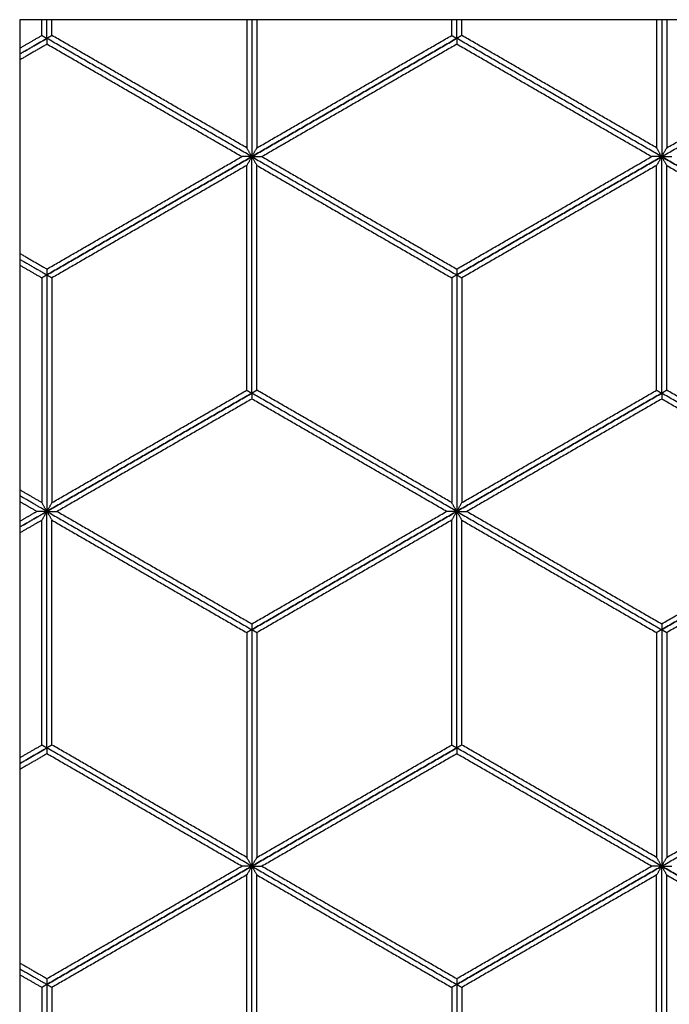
# Model space of a CAD drawing. Header units: millimetres. Extents: x 3130.24 to 3136.88, y 1607.75 to 1610.07.
# Tile 8 of 19: x 3132.25 to 3132.8, y 1608.35 to 1609.18. Entities that reach past the tile are written whole.
import ezdxf

# ---------------------------------------------------------------- set-up
doc = ezdxf.new("R2010")
doc.units = ezdxf.units.MM
doc.layers.add('Make2D', color=7, linetype='Continuous', true_color=0x000000)
doc.layers.add('Make2D$Visible$Curves', color=7, linetype='Continuous', true_color=0x000000)

# ---------------------------------------------------------------- blocks, each defined once
blk = doc.blocks.new('Cissus2')
at = {"layer": 'Make2D'}
blk.add_lwpolyline([(3133.67823, 1607.74874), (3133.67823, 1609.18103), (3132.24594, 1609.18103), (3132.24594, 1607.74874)], close=True, dxfattribs=at)
at = {"layer": 'Make2D$Visible$Curves', "color": 18, "lineweight": -3, "true_color": 0x000000}
for points, degree in [([(3132.26465, 1609.16769), (3132.26465, 1609.17436), (3132.26465, 1609.18103)], 2), ([(3132.26895, 1609.16521), (3132.26895, 1609.17312), (3132.26895, 1609.18103)], 2), ([(3132.26895, 1609.16521), (3132.26895, 1609.17312), (3132.26895, 1609.18103)], 2), ([(3132.27324, 1609.16769), (3132.27324, 1609.17436), (3132.27324, 1609.18103)], 2), ([(3132.43793, 1609.18103), (3132.43793, 1609.12682), (3132.43793, 1609.0726)], 2), ([(3132.44223, 1609.18103), (3132.44223, 1609.1231), (3132.44223, 1609.06516)], 2), ([(3132.44223, 1609.18103), (3132.44223, 1609.1231), (3132.44223, 1609.06516)], 2), ([(3132.44653, 1609.18103), (3132.44653, 1609.12682), (3132.44653, 1609.0726)], 2), ([(3132.61122, 1609.16769), (3132.61122, 1609.17436), (3132.61122, 1609.18103)], 2), ([(3132.61552, 1609.16521), (3132.61552, 1609.17312), (3132.61552, 1609.18103)], 2), ([(3132.61552, 1609.16521), (3132.61552, 1609.17312), (3132.61552, 1609.18103)], 2), ([(3132.61981, 1609.16769), (3132.61981, 1609.17436), (3132.61981, 1609.18103)], 2), ([(3132.7845, 1609.18103), (3132.7845, 1609.12682), (3132.7845, 1609.0726)], 2), ([(3132.7888, 1609.18103), (3132.7888, 1609.1231), (3132.7888, 1609.06516)], 2), ([(3132.7888, 1609.18103), (3132.7888, 1609.1231), (3132.7888, 1609.06516)], 2), ([(3132.7931, 1609.18103), (3132.7931, 1609.12682), (3132.7931, 1609.0726)], 2), ([(3132.24594, 1609.15688), (3132.25529, 1609.16229), (3132.26465, 1609.16769)], 2), ([(3132.26895, 1609.16521), (3132.25744, 1609.15857), (3132.24594, 1609.15192)], 2), ([(3132.24594, 1609.15192), (3132.25744, 1609.15857), (3132.26895, 1609.16521)], 2), ([(3132.26465, 1609.16769), (3132.26481, 1609.1676), (3132.26513, 1609.16741), (3132.2656, 1609.16714), (3132.26608, 1609.16686), (3132.26656, 1609.16659), (3132.26704, 1609.16631), (3132.26751, 1609.16603), (3132.26799, 1609.16576), (3132.26847, 1609.16548), (3132.26879, 1609.1653), (3132.26895, 1609.16521)], 3), ([(3132.27324, 1609.16769), (3132.27308, 1609.1676), (3132.27277, 1609.16741), (3132.27229, 1609.16714), (3132.27181, 1609.16686), (3132.27133, 1609.16659), (3132.27086, 1609.16631), (3132.27038, 1609.16603), (3132.2699, 1609.16576), (3132.26942, 1609.16548), (3132.26911, 1609.1653), (3132.26895, 1609.16521)], 3), ([(3132.44223, 1609.06516), (3132.35559, 1609.11518), (3132.26895, 1609.16521)], 2), ([(3132.26895, 1609.16521), (3132.26895, 1609.16502), (3132.26895, 1609.16466), (3132.26895, 1609.16411), (3132.26895, 1609.16355), (3132.26895, 1609.163), (3132.26895, 1609.16245), (3132.26895, 1609.1619), (3132.26895, 1609.16135), (3132.26895, 1609.1608), (3132.26895, 1609.16043), (3132.26895, 1609.16025)], 3), ([(3132.44223, 1609.06516), (3132.35559, 1609.11518), (3132.26895, 1609.16521)], 2), ([(3132.43793, 1609.0726), (3132.35559, 1609.12015), (3132.27324, 1609.16769)], 2), ([(3132.61552, 1609.16521), (3132.52887, 1609.11518), (3132.44223, 1609.06516)], 2), ([(3132.44223, 1609.06516), (3132.52887, 1609.11518), (3132.61552, 1609.16521)], 2), ([(3132.44653, 1609.0726), (3132.52887, 1609.12015), (3132.61122, 1609.16769)], 2), ([(3132.61122, 1609.16769), (3132.61138, 1609.1676), (3132.6117, 1609.16741), (3132.61217, 1609.16714), (3132.61265, 1609.16686), (3132.61313, 1609.16659), (3132.61361, 1609.16631), (3132.61408, 1609.16603), (3132.61456, 1609.16576), (3132.61504, 1609.16548), (3132.61536, 1609.1653), (3132.61552, 1609.16521)], 3), ([(3132.61981, 1609.16769), (3132.61965, 1609.1676), (3132.61933, 1609.16741), (3132.61886, 1609.16714), (3132.61838, 1609.16686), (3132.6179, 1609.16659), (3132.61743, 1609.16631), (3132.61695, 1609.16603), (3132.61647, 1609.16576), (3132.61599, 1609.16548), (3132.61567, 1609.1653), (3132.61552, 1609.16521)], 3), ([(3132.7888, 1609.06516), (3132.70216, 1609.11518), (3132.61552, 1609.16521)], 2), ([(3132.61552, 1609.16521), (3132.61552, 1609.16502), (3132.61552, 1609.16466), (3132.61552, 1609.16411), (3132.61552, 1609.16355), (3132.61552, 1609.163), (3132.61552, 1609.16245), (3132.61552, 1609.1619), (3132.61552, 1609.16135), (3132.61552, 1609.1608), (3132.61552, 1609.16043), (3132.61552, 1609.16025)], 3), ([(3132.7888, 1609.06516), (3132.70216, 1609.11518), (3132.61552, 1609.16521)], 2), ([(3132.7845, 1609.0726), (3132.70216, 1609.12015), (3132.61981, 1609.16769)], 2), ([(3132.7888, 1609.06516), (3132.87544, 1609.11518), (3132.96208, 1609.16521)], 2), ([(3132.7888, 1609.06516), (3132.87544, 1609.11518), (3132.96208, 1609.16521)], 2), ([(3132.7931, 1609.0726), (3132.87544, 1609.12015), (3132.95779, 1609.16769)], 2), ([(3132.26895, 1609.16025), (3132.25744, 1609.1536), (3132.24594, 1609.14696)], 2), ([(3132.43364, 1609.06516), (3132.35129, 1609.1127), (3132.26895, 1609.16025)], 2), ([(3132.61552, 1609.16025), (3132.53317, 1609.1127), (3132.45082, 1609.06516)], 2), ([(3132.78021, 1609.06516), (3132.69786, 1609.1127), (3132.61552, 1609.16025)], 2), ([(3132.44223, 1609.06516), (3132.44207, 1609.06544), (3132.44175, 1609.06599), (3132.44128, 1609.06682), (3132.4408, 1609.06764), (3132.44032, 1609.06847), (3132.43984, 1609.0693), (3132.43937, 1609.07012), (3132.43889, 1609.07095), (3132.43841, 1609.07178), (3132.43809, 1609.07233), (3132.43793, 1609.0726)], 3), ([(3132.44223, 1609.06516), (3132.44239, 1609.06544), (3132.44271, 1609.06599), (3132.44319, 1609.06682), (3132.44366, 1609.06764), (3132.44414, 1609.06847), (3132.44462, 1609.0693), (3132.4451, 1609.07012), (3132.44557, 1609.07095), (3132.44605, 1609.07178), (3132.44637, 1609.07233), (3132.44653, 1609.0726)], 3), ([(3132.7888, 1609.06516), (3132.78864, 1609.06544), (3132.78832, 1609.06599), (3132.78785, 1609.06682), (3132.78737, 1609.06764), (3132.78689, 1609.06847), (3132.78641, 1609.0693), (3132.78594, 1609.07012), (3132.78546, 1609.07095), (3132.78498, 1609.07178), (3132.78466, 1609.07233), (3132.7845, 1609.0726)], 3), ([(3132.7888, 1609.06516), (3132.78896, 1609.06544), (3132.78928, 1609.06599), (3132.78975, 1609.06682), (3132.79023, 1609.06764), (3132.79071, 1609.06847), (3132.79119, 1609.0693), (3132.79166, 1609.07012), (3132.79214, 1609.07095), (3132.79262, 1609.07178), (3132.79294, 1609.07233), (3132.7931, 1609.0726)], 3), ([(3132.44223, 1609.06516), (3132.35559, 1609.01514), (3132.26895, 1608.96512)], 2), ([(3132.26895, 1608.96512), (3132.35559, 1609.01514), (3132.44223, 1609.06516)], 2), ([(3132.26895, 1608.97008), (3132.35129, 1609.01762), (3132.43364, 1609.06516)], 2), ([(3132.44223, 1609.06516), (3132.44191, 1609.06516), (3132.44128, 1609.06516), (3132.44032, 1609.06516), (3132.43937, 1609.06516), (3132.43841, 1609.06516), (3132.43746, 1609.06516), (3132.4365, 1609.06516), (3132.43555, 1609.06516), (3132.43459, 1609.06516), (3132.43396, 1609.06516), (3132.43364, 1609.06516)], 3), ([(3132.44223, 1609.06516), (3132.44207, 1609.06489), (3132.44175, 1609.06433), (3132.44128, 1609.06351), (3132.4408, 1609.06268), (3132.44032, 1609.06185), (3132.43984, 1609.06103), (3132.43937, 1609.0602), (3132.43889, 1609.05937), (3132.43841, 1609.05855), (3132.43809, 1609.05799), (3132.43793, 1609.05772)], 3), ([(3132.44223, 1608.86507), (3132.44223, 1608.96512), (3132.44223, 1609.06516)], 2), ([(3132.44223, 1609.06516), (3132.52887, 1609.01514), (3132.61552, 1608.96512)], 2), ([(3132.44223, 1609.06516), (3132.44239, 1609.06489), (3132.44271, 1609.06433), (3132.44319, 1609.06351), (3132.44366, 1609.06268), (3132.44414, 1609.06185), (3132.44462, 1609.06103), (3132.4451, 1609.0602), (3132.44557, 1609.05937), (3132.44605, 1609.05855), (3132.44637, 1609.05799), (3132.44653, 1609.05772)], 3), ([(3132.44223, 1609.06516), (3132.52887, 1609.01514), (3132.61552, 1608.96512)], 2), ([(3132.44223, 1609.06516), (3132.44255, 1609.06516), (3132.44319, 1609.06516), (3132.44414, 1609.06516), (3132.4451, 1609.06516), (3132.44605, 1609.06516), (3132.44701, 1609.06516), (3132.44796, 1609.06516), (3132.44891, 1609.06516), (3132.44987, 1609.06516), (3132.45051, 1609.06516), (3132.45082, 1609.06516)], 3), ([(3132.44223, 1608.86507), (3132.44223, 1608.96512), (3132.44223, 1609.06516)], 2), ([(3132.45082, 1609.06516), (3132.53317, 1609.01762), (3132.61552, 1608.97008)], 2), ([(3132.7888, 1609.06516), (3132.70216, 1609.01514), (3132.61552, 1608.96512)], 2), ([(3132.61552, 1608.96512), (3132.70216, 1609.01514), (3132.7888, 1609.06516)], 2), ([(3132.61552, 1608.97008), (3132.69786, 1609.01762), (3132.78021, 1609.06516)], 2), ([(3132.7888, 1609.06516), (3132.78848, 1609.06516), (3132.78785, 1609.06516), (3132.78689, 1609.06516), (3132.78594, 1609.06516), (3132.78498, 1609.06516), (3132.78403, 1609.06516), (3132.78307, 1609.06516), (3132.78212, 1609.06516), (3132.78116, 1609.06516), (3132.78052, 1609.06516), (3132.78021, 1609.06516)], 3), ([(3132.7888, 1609.06516), (3132.78864, 1609.06489), (3132.78832, 1609.06433), (3132.78785, 1609.06351), (3132.78737, 1609.06268), (3132.78689, 1609.06185), (3132.78641, 1609.06103), (3132.78594, 1609.0602), (3132.78546, 1609.05937), (3132.78498, 1609.05855), (3132.78466, 1609.05799), (3132.7845, 1609.05772)], 3), ([(3132.7888, 1608.86507), (3132.7888, 1608.96512), (3132.7888, 1609.06516)], 2), ([(3132.7888, 1609.06516), (3132.87544, 1609.01514), (3132.96208, 1608.96512)], 2), ([(3132.7888, 1609.06516), (3132.78896, 1609.06489), (3132.78928, 1609.06433), (3132.78975, 1609.06351), (3132.79023, 1609.06268), (3132.79071, 1609.06185), (3132.79119, 1609.06103), (3132.79166, 1609.0602), (3132.79214, 1609.05937), (3132.79262, 1609.05855), (3132.79294, 1609.05799), (3132.7931, 1609.05772)], 3), ([(3132.96208, 1608.96512), (3132.87544, 1609.01514), (3132.7888, 1609.06516)], 2), ([(3132.7888, 1609.06516), (3132.78912, 1609.06516), (3132.78975, 1609.06516), (3132.79071, 1609.06516), (3132.79166, 1609.06516), (3132.79262, 1609.06516), (3132.79357, 1609.06516), (3132.79453, 1609.06516), (3132.79548, 1609.06516), (3132.79644, 1609.06516), (3132.79708, 1609.06516), (3132.79739, 1609.06516)], 3), ([(3132.7888, 1608.86507), (3132.7888, 1608.96512), (3132.7888, 1609.06516)], 2), ([(3132.43793, 1609.05772), (3132.35559, 1609.01018), (3132.27324, 1608.96263)], 2), ([(3132.43793, 1608.86755), (3132.43793, 1608.96263), (3132.43793, 1609.05772)], 2), ([(3132.44653, 1608.86755), (3132.44653, 1608.96263), (3132.44653, 1609.05772)], 2), ([(3132.44653, 1609.05772), (3132.52887, 1609.01018), (3132.61122, 1608.96263)], 2), ([(3132.7845, 1609.05772), (3132.70216, 1609.01018), (3132.61981, 1608.96263)], 2), ([(3132.7845, 1608.86755), (3132.7845, 1608.96263), (3132.7845, 1609.05772)], 2), ([(3132.7931, 1608.86755), (3132.7931, 1608.96263), (3132.7931, 1609.05772)], 2), ([(3132.7931, 1609.05772), (3132.87544, 1609.01018), (3132.95779, 1608.96263)], 2), ([(3132.24594, 1608.98336), (3132.25744, 1608.97672), (3132.26895, 1608.97008)], 2), ([(3132.24594, 1608.9784), (3132.25744, 1608.97176), (3132.26895, 1608.96512)], 2), ([(3132.24594, 1608.9784), (3132.25744, 1608.97176), (3132.26895, 1608.96512)], 2), ([(3132.24594, 1608.97344), (3132.25529, 1608.96804), (3132.26465, 1608.96263)], 2), ([(3132.26895, 1608.97008), (3132.26895, 1608.96989), (3132.26895, 1608.96953), (3132.26895, 1608.96897), (3132.26895, 1608.96842), (3132.26895, 1608.96787), (3132.26895, 1608.96732), (3132.26895, 1608.96677), (3132.26895, 1608.96622), (3132.26895, 1608.96567), (3132.26895, 1608.9653), (3132.26895, 1608.96512)], 3), ([(3132.61552, 1608.97008), (3132.61552, 1608.96989), (3132.61552, 1608.96953), (3132.61552, 1608.96897), (3132.61552, 1608.96842), (3132.61552, 1608.96787), (3132.61552, 1608.96732), (3132.61552, 1608.96677), (3132.61552, 1608.96622), (3132.61552, 1608.96567), (3132.61552, 1608.9653), (3132.61552, 1608.96512)], 3), ([(3132.26895, 1608.96512), (3132.26879, 1608.96502), (3132.26847, 1608.96484), (3132.26799, 1608.96456), (3132.26751, 1608.96429), (3132.26704, 1608.96401), (3132.26656, 1608.96374), (3132.26608, 1608.96346), (3132.2656, 1608.96319), (3132.26513, 1608.96291), (3132.26481, 1608.96273), (3132.26465, 1608.96263)], 3), ([(3132.26465, 1608.96263), (3132.26465, 1608.86755), (3132.26465, 1608.77247)], 2), ([(3132.26895, 1608.96512), (3132.26895, 1608.86507), (3132.26895, 1608.76502)], 2), ([(3132.26895, 1608.96512), (3132.26911, 1608.96502), (3132.26942, 1608.96484), (3132.2699, 1608.96456), (3132.27038, 1608.96429), (3132.27086, 1608.96401), (3132.27133, 1608.96374), (3132.27181, 1608.96346), (3132.27229, 1608.96319), (3132.27277, 1608.96291), (3132.27308, 1608.96273), (3132.27324, 1608.96263)], 3), ([(3132.26895, 1608.96512), (3132.26895, 1608.86507), (3132.26895, 1608.76502)], 2), ([(3132.27324, 1608.96263), (3132.27324, 1608.86755), (3132.27324, 1608.77247)], 2), ([(3132.61552, 1608.96512), (3132.61536, 1608.96502), (3132.61504, 1608.96484), (3132.61456, 1608.96456), (3132.61408, 1608.96429), (3132.61361, 1608.96401), (3132.61313, 1608.96374), (3132.61265, 1608.96346), (3132.61217, 1608.96319), (3132.6117, 1608.96291), (3132.61138, 1608.96273), (3132.61122, 1608.96263)], 3), ([(3132.61122, 1608.96263), (3132.61122, 1608.86755), (3132.61122, 1608.77247)], 2), ([(3132.61552, 1608.96512), (3132.61552, 1608.86507), (3132.61552, 1608.76502)], 2), ([(3132.61552, 1608.96512), (3132.61567, 1608.96502), (3132.61599, 1608.96484), (3132.61647, 1608.96456), (3132.61695, 1608.96429), (3132.61743, 1608.96401), (3132.6179, 1608.96374), (3132.61838, 1608.96346), (3132.61886, 1608.96319), (3132.61933, 1608.96291), (3132.61965, 1608.96273), (3132.61981, 1608.96263)], 3), ([(3132.61552, 1608.96512), (3132.61552, 1608.86507), (3132.61552, 1608.76502)], 2), ([(3132.61981, 1608.96263), (3132.61981, 1608.86755), (3132.61981, 1608.77247)], 2), ([(3132.44223, 1608.86507), (3132.35559, 1608.81505), (3132.26895, 1608.76502)], 2), ([(3132.26895, 1608.76502), (3132.35559, 1608.81505), (3132.44223, 1608.86507)], 2), ([(3132.27324, 1608.77247), (3132.35559, 1608.82001), (3132.43793, 1608.86755)], 2), ([(3132.43793, 1608.86755), (3132.43809, 1608.86746), (3132.43841, 1608.86728), (3132.43889, 1608.867), (3132.43937, 1608.86672), (3132.43984, 1608.86645), (3132.44032, 1608.86617), (3132.4408, 1608.8659), (3132.44128, 1608.86562), (3132.44175, 1608.86535), (3132.44207, 1608.86516), (3132.44223, 1608.86507)], 3), ([(3132.44653, 1608.86755), (3132.44637, 1608.86746), (3132.44605, 1608.86728), (3132.44557, 1608.867), (3132.4451, 1608.86672), (3132.44462, 1608.86645), (3132.44414, 1608.86617), (3132.44366, 1608.8659), (3132.44319, 1608.86562), (3132.44271, 1608.86535), (3132.44239, 1608.86516), (3132.44223, 1608.86507)], 3), ([(3132.61552, 1608.76502), (3132.52887, 1608.81505), (3132.44223, 1608.86507)], 2), ([(3132.61552, 1608.76502), (3132.52887, 1608.81505), (3132.44223, 1608.86507)], 2), ([(3132.44223, 1608.86507), (3132.44223, 1608.86489), (3132.44223, 1608.86452), (3132.44223, 1608.86397), (3132.44223, 1608.86342), (3132.44223, 1608.86286), (3132.44223, 1608.86231), (3132.44223, 1608.86176), (3132.44223, 1608.86121), (3132.44223, 1608.86066), (3132.44223, 1608.86029), (3132.44223, 1608.86011)], 3), ([(3132.61122, 1608.77247), (3132.52887, 1608.82001), (3132.44653, 1608.86755)], 2), ([(3132.7888, 1608.86507), (3132.70216, 1608.81505), (3132.61552, 1608.76502)], 2), ([(3132.61552, 1608.76502), (3132.70216, 1608.81505), (3132.7888, 1608.86507)], 2), ([(3132.61981, 1608.77247), (3132.70216, 1608.82001), (3132.7845, 1608.86755)], 2), ([(3132.7845, 1608.86755), (3132.78466, 1608.86746), (3132.78498, 1608.86728), (3132.78546, 1608.867), (3132.78594, 1608.86672), (3132.78641, 1608.86645), (3132.78689, 1608.86617), (3132.78737, 1608.8659), (3132.78785, 1608.86562), (3132.78832, 1608.86535), (3132.78864, 1608.86516), (3132.7888, 1608.86507)], 3), ([(3132.7931, 1608.86755), (3132.79294, 1608.86746), (3132.79262, 1608.86728), (3132.79214, 1608.867), (3132.79166, 1608.86672), (3132.79119, 1608.86645), (3132.79071, 1608.86617), (3132.79023, 1608.8659), (3132.78975, 1608.86562), (3132.78928, 1608.86535), (3132.78896, 1608.86516), (3132.7888, 1608.86507)], 3), ([(3132.96208, 1608.76502), (3132.87544, 1608.81505), (3132.7888, 1608.86507)], 2), ([(3132.96208, 1608.76502), (3132.87544, 1608.81505), (3132.7888, 1608.86507)], 2), ([(3132.7888, 1608.86507), (3132.7888, 1608.86489), (3132.7888, 1608.86452), (3132.7888, 1608.86397), (3132.7888, 1608.86342), (3132.7888, 1608.86286), (3132.7888, 1608.86231), (3132.7888, 1608.86176), (3132.7888, 1608.86121), (3132.7888, 1608.86066), (3132.7888, 1608.86029), (3132.7888, 1608.86011)], 3), ([(3132.95779, 1608.77247), (3132.87544, 1608.82001), (3132.7931, 1608.86755)], 2), ([(3132.44223, 1608.86011), (3132.35989, 1608.81257), (3132.27754, 1608.76502)], 2), ([(3132.60692, 1608.76502), (3132.52458, 1608.81257), (3132.44223, 1608.86011)], 2), ([(3132.7888, 1608.86011), (3132.70645, 1608.81257), (3132.62411, 1608.76502)], 2), ([(3132.95349, 1608.76502), (3132.87115, 1608.81257), (3132.7888, 1608.86011)], 2), ([(3132.26465, 1608.77247), (3132.25529, 1608.77787), (3132.24594, 1608.78327)], 2), ([(3132.26895, 1608.76502), (3132.25744, 1608.77167), (3132.24594, 1608.77831)], 2), ([(3132.26895, 1608.76502), (3132.25744, 1608.77167), (3132.24594, 1608.77831)], 2), ([(3132.26035, 1608.76502), (3132.25314, 1608.76919), (3132.24594, 1608.77335)], 2), ([(3132.26895, 1608.76502), (3132.26879, 1608.7653), (3132.26847, 1608.76585), (3132.26799, 1608.76668), (3132.26751, 1608.7675), (3132.26704, 1608.76833), (3132.26656, 1608.76916), (3132.26608, 1608.76999), (3132.2656, 1608.77081), (3132.26513, 1608.77164), (3132.26481, 1608.77219), (3132.26465, 1608.77247)], 3), ([(3132.26895, 1608.76502), (3132.26911, 1608.7653), (3132.26942, 1608.76585), (3132.2699, 1608.76668), (3132.27038, 1608.7675), (3132.27086, 1608.76833), (3132.27133, 1608.76916), (3132.27181, 1608.76999), (3132.27229, 1608.77081), (3132.27277, 1608.77164), (3132.27308, 1608.77219), (3132.27324, 1608.77247)], 3), ([(3132.61552, 1608.76502), (3132.61536, 1608.7653), (3132.61504, 1608.76585), (3132.61456, 1608.76668), (3132.61408, 1608.7675), (3132.61361, 1608.76833), (3132.61313, 1608.76916), (3132.61265, 1608.76999), (3132.61217, 1608.77081), (3132.6117, 1608.77164), (3132.61138, 1608.77219), (3132.61122, 1608.77247)], 3), ([(3132.61552, 1608.76502), (3132.61567, 1608.7653), (3132.61599, 1608.76585), (3132.61647, 1608.76668), (3132.61695, 1608.7675), (3132.61743, 1608.76833), (3132.6179, 1608.76916), (3132.61838, 1608.76999), (3132.61886, 1608.77081), (3132.61933, 1608.77164), (3132.61965, 1608.77219), (3132.61981, 1608.77247)], 3), ([(3132.24594, 1608.7567), (3132.25314, 1608.76086), (3132.26035, 1608.76502)], 2), ([(3132.24594, 1608.75174), (3132.25744, 1608.75838), (3132.26895, 1608.76502)], 2), ([(3132.26895, 1608.76502), (3132.25744, 1608.75838), (3132.24594, 1608.75174)], 2), ([(3132.26895, 1608.76502), (3132.26863, 1608.76502), (3132.26799, 1608.76502), (3132.26704, 1608.76502), (3132.26608, 1608.76502), (3132.26513, 1608.76502), (3132.26417, 1608.76502), (3132.26322, 1608.76502), (3132.26226, 1608.76502), (3132.26131, 1608.76502), (3132.26067, 1608.76502), (3132.26035, 1608.76502)], 3), ([(3132.26895, 1608.76502), (3132.26879, 1608.76475), (3132.26847, 1608.7642), (3132.26799, 1608.76337), (3132.26751, 1608.76254), (3132.26704, 1608.76172), (3132.26656, 1608.76089), (3132.26608, 1608.76006), (3132.2656, 1608.75924), (3132.26513, 1608.75841), (3132.26481, 1608.75786), (3132.26465, 1608.75758)], 3), ([(3132.26895, 1608.76502), (3132.35559, 1608.715), (3132.44223, 1608.66498)], 2), ([(3132.26895, 1608.76502), (3132.26926, 1608.76502), (3132.2699, 1608.76502), (3132.27086, 1608.76502), (3132.27181, 1608.76502), (3132.27277, 1608.76502), (3132.27372, 1608.76502), (3132.27468, 1608.76502), (3132.27563, 1608.76502), (3132.27659, 1608.76502), (3132.27722, 1608.76502), (3132.27754, 1608.76502)], 3), ([(3132.26895, 1608.56493), (3132.26895, 1608.66498), (3132.26895, 1608.76502)], 2), ([(3132.26895, 1608.76502), (3132.35559, 1608.715), (3132.44223, 1608.66498)], 2), ([(3132.26895, 1608.76502), (3132.26911, 1608.76475), (3132.26942, 1608.7642), (3132.2699, 1608.76337), (3132.27038, 1608.76254), (3132.27086, 1608.76172), (3132.27133, 1608.76089), (3132.27181, 1608.76006), (3132.27229, 1608.75924), (3132.27277, 1608.75841), (3132.27308, 1608.75786), (3132.27324, 1608.75758)], 3), ([(3132.26895, 1608.56493), (3132.26895, 1608.66498), (3132.26895, 1608.76502)], 2), ([(3132.27754, 1608.76502), (3132.35989, 1608.71748), (3132.44223, 1608.66994)], 2), ([(3132.44223, 1608.66498), (3132.52887, 1608.715), (3132.61552, 1608.76502)], 2), ([(3132.44223, 1608.66994), (3132.52458, 1608.71748), (3132.60692, 1608.76502)], 2), ([(3132.61552, 1608.76502), (3132.52887, 1608.715), (3132.44223, 1608.66498)], 2), ([(3132.61552, 1608.76502), (3132.6152, 1608.76502), (3132.61456, 1608.76502), (3132.61361, 1608.76502), (3132.61265, 1608.76502), (3132.6117, 1608.76502), (3132.61074, 1608.76502), (3132.60979, 1608.76502), (3132.60883, 1608.76502), (3132.60788, 1608.76502), (3132.60724, 1608.76502), (3132.60692, 1608.76502)], 3), ([(3132.61552, 1608.76502), (3132.61536, 1608.76475), (3132.61504, 1608.7642), (3132.61456, 1608.76337), (3132.61408, 1608.76254), (3132.61361, 1608.76172), (3132.61313, 1608.76089), (3132.61265, 1608.76006), (3132.61217, 1608.75924), (3132.6117, 1608.75841), (3132.61138, 1608.75786), (3132.61122, 1608.75758)], 3), ([(3132.61552, 1608.76502), (3132.70216, 1608.715), (3132.7888, 1608.66498)], 2), ([(3132.61552, 1608.76502), (3132.61583, 1608.76502), (3132.61647, 1608.76502), (3132.61743, 1608.76502), (3132.61838, 1608.76502), (3132.61933, 1608.76502), (3132.62029, 1608.76502), (3132.62124, 1608.76502), (3132.6222, 1608.76502), (3132.62315, 1608.76502), (3132.62379, 1608.76502), (3132.62411, 1608.76502)], 3), ([(3132.61552, 1608.56493), (3132.61552, 1608.66498), (3132.61552, 1608.76502)], 2), ([(3132.61552, 1608.76502), (3132.70216, 1608.715), (3132.7888, 1608.66498)], 2), ([(3132.61552, 1608.76502), (3132.61567, 1608.76475), (3132.61599, 1608.7642), (3132.61647, 1608.76337), (3132.61695, 1608.76254), (3132.61743, 1608.76172), (3132.6179, 1608.76089), (3132.61838, 1608.76006), (3132.61886, 1608.75924), (3132.61933, 1608.75841), (3132.61965, 1608.75786), (3132.61981, 1608.75758)], 3), ([(3132.61552, 1608.56493), (3132.61552, 1608.66498), (3132.61552, 1608.76502)], 2), ([(3132.62411, 1608.76502), (3132.70645, 1608.71748), (3132.7888, 1608.66994)], 2), ([(3132.7888, 1608.66498), (3132.87544, 1608.715), (3132.96208, 1608.76502)], 2), ([(3132.7888, 1608.66994), (3132.87115, 1608.71748), (3132.95349, 1608.76502)], 2), ([(3132.96208, 1608.76502), (3132.87544, 1608.715), (3132.7888, 1608.66498)], 2), ([(3132.26465, 1608.75758), (3132.25529, 1608.75218), (3132.24594, 1608.74678)], 2), ([(3132.26465, 1608.56741), (3132.26465, 1608.6625), (3132.26465, 1608.75758)], 2), ([(3132.27324, 1608.56741), (3132.27324, 1608.6625), (3132.27324, 1608.75758)], 2), ([(3132.27324, 1608.75758), (3132.35559, 1608.71004), (3132.43793, 1608.6625)], 2), ([(3132.61122, 1608.75758), (3132.52887, 1608.71004), (3132.44653, 1608.6625)], 2), ([(3132.61122, 1608.56741), (3132.61122, 1608.6625), (3132.61122, 1608.75758)], 2), ([(3132.61981, 1608.56741), (3132.61981, 1608.6625), (3132.61981, 1608.75758)], 2), ([(3132.61981, 1608.75758), (3132.70216, 1608.71004), (3132.7845, 1608.6625)], 2), ([(3132.95779, 1608.75758), (3132.87544, 1608.71004), (3132.7931, 1608.6625)], 2), ([(3132.44223, 1608.66994), (3132.44223, 1608.66976), (3132.44223, 1608.66939), (3132.44223, 1608.66884), (3132.44223, 1608.66829), (3132.44223, 1608.66773), (3132.44223, 1608.66718), (3132.44223, 1608.66663), (3132.44223, 1608.66608), (3132.44223, 1608.66553), (3132.44223, 1608.66516), (3132.44223, 1608.66498)], 3), ([(3132.7888, 1608.66994), (3132.7888, 1608.66976), (3132.7888, 1608.66939), (3132.7888, 1608.66884), (3132.7888, 1608.66829), (3132.7888, 1608.66773), (3132.7888, 1608.66718), (3132.7888, 1608.66663), (3132.7888, 1608.66608), (3132.7888, 1608.66553), (3132.7888, 1608.66516), (3132.7888, 1608.66498)], 3), ([(3132.44223, 1608.66498), (3132.44207, 1608.66489), (3132.44175, 1608.6647), (3132.44128, 1608.66443), (3132.4408, 1608.66415), (3132.44032, 1608.66388), (3132.43984, 1608.6636), (3132.43937, 1608.66332), (3132.43889, 1608.66305), (3132.43841, 1608.66277), (3132.43809, 1608.66259), (3132.43793, 1608.6625)], 3), ([(3132.43793, 1608.6625), (3132.43793, 1608.56741), (3132.43793, 1608.47233)], 2), ([(3132.44223, 1608.66498), (3132.44223, 1608.56493), (3132.44223, 1608.46489)], 2), ([(3132.44223, 1608.66498), (3132.44239, 1608.66489), (3132.44271, 1608.6647), (3132.44319, 1608.66443), (3132.44366, 1608.66415), (3132.44414, 1608.66388), (3132.44462, 1608.6636), (3132.4451, 1608.66332), (3132.44557, 1608.66305), (3132.44605, 1608.66277), (3132.44637, 1608.66259), (3132.44653, 1608.6625)], 3), ([(3132.44223, 1608.66498), (3132.44223, 1608.56493), (3132.44223, 1608.46489)], 2), ([(3132.44653, 1608.6625), (3132.44653, 1608.56741), (3132.44653, 1608.47233)], 2), ([(3132.7888, 1608.66498), (3132.78864, 1608.66489), (3132.78832, 1608.6647), (3132.78785, 1608.66443), (3132.78737, 1608.66415), (3132.78689, 1608.66388), (3132.78641, 1608.6636), (3132.78594, 1608.66332), (3132.78546, 1608.66305), (3132.78498, 1608.66277), (3132.78466, 1608.66259), (3132.7845, 1608.6625)], 3), ([(3132.7845, 1608.6625), (3132.7845, 1608.56741), (3132.7845, 1608.47233)], 2), ([(3132.7888, 1608.66498), (3132.7888, 1608.56493), (3132.7888, 1608.46489)], 2), ([(3132.7888, 1608.66498), (3132.7888, 1608.56493), (3132.7888, 1608.46489)], 2), ([(3132.7888, 1608.66498), (3132.78896, 1608.66489), (3132.78928, 1608.6647), (3132.78975, 1608.66443), (3132.79023, 1608.66415), (3132.79071, 1608.66388), (3132.79119, 1608.6636), (3132.79166, 1608.66332), (3132.79214, 1608.66305), (3132.79262, 1608.66277), (3132.79294, 1608.66259), (3132.7931, 1608.6625)], 3), ([(3132.7931, 1608.6625), (3132.7931, 1608.56741), (3132.7931, 1608.47233)], 2), ([(3132.24594, 1608.55661), (3132.25529, 1608.56201), (3132.26465, 1608.56741)], 2), ([(3132.26895, 1608.56493), (3132.25744, 1608.55829), (3132.24594, 1608.55165)], 2), ([(3132.24594, 1608.55165), (3132.25744, 1608.55829), (3132.26895, 1608.56493)], 2), ([(3132.26465, 1608.56741), (3132.26481, 1608.56732), (3132.26513, 1608.56714), (3132.2656, 1608.56686), (3132.26608, 1608.56659), (3132.26656, 1608.56631), (3132.26704, 1608.56603), (3132.26751, 1608.56576), (3132.26799, 1608.56548), (3132.26847, 1608.56521), (3132.26879, 1608.56502), (3132.26895, 1608.56493)], 3), ([(3132.27324, 1608.56741), (3132.27308, 1608.56732), (3132.27277, 1608.56714), (3132.27229, 1608.56686), (3132.27181, 1608.56659), (3132.27133, 1608.56631), (3132.27086, 1608.56603), (3132.27038, 1608.56576), (3132.2699, 1608.56548), (3132.26942, 1608.56521), (3132.26911, 1608.56502), (3132.26895, 1608.56493)], 3), ([(3132.44223, 1608.46489), (3132.35559, 1608.51491), (3132.26895, 1608.56493)], 2), ([(3132.44223, 1608.46489), (3132.35559, 1608.51491), (3132.26895, 1608.56493)], 2), ([(3132.26895, 1608.56493), (3132.26895, 1608.56475), (3132.26895, 1608.56438), (3132.26895, 1608.56383), (3132.26895, 1608.56328), (3132.26895, 1608.56273), (3132.26895, 1608.56218), (3132.26895, 1608.56162), (3132.26895, 1608.56107), (3132.26895, 1608.56052), (3132.26895, 1608.56015), (3132.26895, 1608.55997)], 3), ([(3132.43793, 1608.47233), (3132.35559, 1608.51987), (3132.27324, 1608.56741)], 2), ([(3132.61552, 1608.56493), (3132.52887, 1608.51491), (3132.44223, 1608.46489)], 2), ([(3132.44223, 1608.46489), (3132.52887, 1608.51491), (3132.61552, 1608.56493)], 2), ([(3132.44653, 1608.47233), (3132.52887, 1608.51987), (3132.61122, 1608.56741)], 2), ([(3132.61122, 1608.56741), (3132.61138, 1608.56732), (3132.6117, 1608.56714), (3132.61217, 1608.56686), (3132.61265, 1608.56659), (3132.61313, 1608.56631), (3132.61361, 1608.56603), (3132.61408, 1608.56576), (3132.61456, 1608.56548), (3132.61504, 1608.56521), (3132.61536, 1608.56502), (3132.61552, 1608.56493)], 3), ([(3132.61981, 1608.56741), (3132.61965, 1608.56732), (3132.61933, 1608.56714), (3132.61886, 1608.56686), (3132.61838, 1608.56659), (3132.6179, 1608.56631), (3132.61743, 1608.56603), (3132.61695, 1608.56576), (3132.61647, 1608.56548), (3132.61599, 1608.56521), (3132.61567, 1608.56502), (3132.61552, 1608.56493)], 3), ([(3132.7888, 1608.46489), (3132.70216, 1608.51491), (3132.61552, 1608.56493)], 2), ([(3132.7888, 1608.46489), (3132.70216, 1608.51491), (3132.61552, 1608.56493)], 2), ([(3132.61552, 1608.56493), (3132.61552, 1608.56475), (3132.61552, 1608.56438), (3132.61552, 1608.56383), (3132.61552, 1608.56328), (3132.61552, 1608.56273), (3132.61552, 1608.56218), (3132.61552, 1608.56162), (3132.61552, 1608.56107), (3132.61552, 1608.56052), (3132.61552, 1608.56015), (3132.61552, 1608.55997)], 3), ([(3132.7845, 1608.47233), (3132.70216, 1608.51987), (3132.61981, 1608.56741)], 2), ([(3132.7888, 1608.46489), (3132.87544, 1608.51491), (3132.96208, 1608.56493)], 2), ([(3132.7888, 1608.46489), (3132.87544, 1608.51491), (3132.96208, 1608.56493)], 2), ([(3132.7931, 1608.47233), (3132.87544, 1608.51987), (3132.95779, 1608.56741)], 2), ([(3132.26895, 1608.55997), (3132.25744, 1608.55333), (3132.24594, 1608.54669)], 2), ([(3132.43364, 1608.46489), (3132.35129, 1608.51243), (3132.26895, 1608.55997)], 2), ([(3132.61552, 1608.55997), (3132.53317, 1608.51243), (3132.45082, 1608.46489)], 2), ([(3132.78021, 1608.46489), (3132.69786, 1608.51243), (3132.61552, 1608.55997)], 2), ([(3132.44223, 1608.46489), (3132.44207, 1608.46516), (3132.44175, 1608.46571), (3132.44128, 1608.46654), (3132.4408, 1608.46737), (3132.44032, 1608.46819), (3132.43984, 1608.46902), (3132.43937, 1608.46985), (3132.43889, 1608.47067), (3132.43841, 1608.4715), (3132.43809, 1608.47205), (3132.43793, 1608.47233)], 3), ([(3132.44223, 1608.46489), (3132.44239, 1608.46516), (3132.44271, 1608.46571), (3132.44319, 1608.46654), (3132.44366, 1608.46737), (3132.44414, 1608.46819), (3132.44462, 1608.46902), (3132.4451, 1608.46985), (3132.44557, 1608.47067), (3132.44605, 1608.4715), (3132.44637, 1608.47205), (3132.44653, 1608.47233)], 3), ([(3132.7888, 1608.46489), (3132.78864, 1608.46516), (3132.78832, 1608.46571), (3132.78785, 1608.46654), (3132.78737, 1608.46737), (3132.78689, 1608.46819), (3132.78641, 1608.46902), (3132.78594, 1608.46985), (3132.78546, 1608.47067), (3132.78498, 1608.4715), (3132.78466, 1608.47205), (3132.7845, 1608.47233)], 3), ([(3132.7888, 1608.46489), (3132.78896, 1608.46516), (3132.78928, 1608.46571), (3132.78975, 1608.46654), (3132.79023, 1608.46737), (3132.79071, 1608.46819), (3132.79119, 1608.46902), (3132.79166, 1608.46985), (3132.79214, 1608.47067), (3132.79262, 1608.4715), (3132.79294, 1608.47205), (3132.7931, 1608.47233)], 3), ([(3132.26895, 1608.36484), (3132.35559, 1608.41486), (3132.44223, 1608.46489)], 2), ([(3132.26895, 1608.3698), (3132.35129, 1608.41734), (3132.43364, 1608.46489)], 2), ([(3132.44223, 1608.46489), (3132.35559, 1608.41486), (3132.26895, 1608.36484)], 2), ([(3132.44223, 1608.46489), (3132.44191, 1608.46489), (3132.44128, 1608.46489), (3132.44032, 1608.46489), (3132.43937, 1608.46489), (3132.43841, 1608.46489), (3132.43746, 1608.46489), (3132.4365, 1608.46489), (3132.43555, 1608.46489), (3132.43459, 1608.46489), (3132.43396, 1608.46489), (3132.43364, 1608.46489)], 3), ([(3132.44223, 1608.46489), (3132.44207, 1608.46461), (3132.44175, 1608.46406), (3132.44128, 1608.46323), (3132.4408, 1608.46241), (3132.44032, 1608.46158), (3132.43984, 1608.46075), (3132.43937, 1608.45992), (3132.43889, 1608.4591), (3132.43841, 1608.45827), (3132.43809, 1608.45772), (3132.43793, 1608.45744)], 3), ([(3132.44223, 1608.26479), (3132.44223, 1608.36484), (3132.44223, 1608.46489)], 2), ([(3132.44223, 1608.46489), (3132.52887, 1608.41486), (3132.61552, 1608.36484)], 2), ([(3132.44223, 1608.46489), (3132.44239, 1608.46461), (3132.44271, 1608.46406), (3132.44319, 1608.46323), (3132.44366, 1608.46241), (3132.44414, 1608.46158), (3132.44462, 1608.46075), (3132.4451, 1608.45992), (3132.44557, 1608.4591), (3132.44605, 1608.45827), (3132.44637, 1608.45772), (3132.44653, 1608.45744)], 3), ([(3132.44223, 1608.46489), (3132.52887, 1608.41486), (3132.61552, 1608.36484)], 2), ([(3132.44223, 1608.46489), (3132.44255, 1608.46489), (3132.44319, 1608.46489), (3132.44414, 1608.46489), (3132.4451, 1608.46489), (3132.44605, 1608.46489), (3132.44701, 1608.46489), (3132.44796, 1608.46489), (3132.44891, 1608.46489), (3132.44987, 1608.46489), (3132.45051, 1608.46489), (3132.45082, 1608.46489)], 3), ([(3132.44223, 1608.26479), (3132.44223, 1608.36484), (3132.44223, 1608.46489)], 2), ([(3132.45082, 1608.46489), (3132.53317, 1608.41734), (3132.61552, 1608.3698)], 2), ([(3132.61552, 1608.36484), (3132.70216, 1608.41486), (3132.7888, 1608.46489)], 2), ([(3132.61552, 1608.3698), (3132.69786, 1608.41734), (3132.78021, 1608.46489)], 2), ([(3132.7888, 1608.46489), (3132.70216, 1608.41486), (3132.61552, 1608.36484)], 2), ([(3132.7888, 1608.46489), (3132.78848, 1608.46489), (3132.78785, 1608.46489), (3132.78689, 1608.46489), (3132.78594, 1608.46489), (3132.78498, 1608.46489), (3132.78403, 1608.46489), (3132.78307, 1608.46489), (3132.78212, 1608.46489), (3132.78116, 1608.46489), (3132.78052, 1608.46489), (3132.78021, 1608.46489)], 3), ([(3132.7888, 1608.46489), (3132.78864, 1608.46461), (3132.78832, 1608.46406), (3132.78785, 1608.46323), (3132.78737, 1608.46241), (3132.78689, 1608.46158), (3132.78641, 1608.46075), (3132.78594, 1608.45992), (3132.78546, 1608.4591), (3132.78498, 1608.45827), (3132.78466, 1608.45772), (3132.7845, 1608.45744)], 3), ([(3132.7888, 1608.26479), (3132.7888, 1608.36484), (3132.7888, 1608.46489)], 2), ([(3132.7888, 1608.46489), (3132.87544, 1608.41486), (3132.96208, 1608.36484)], 2), ([(3132.7888, 1608.46489), (3132.78896, 1608.46461), (3132.78928, 1608.46406), (3132.78975, 1608.46323), (3132.79023, 1608.46241), (3132.79071, 1608.46158), (3132.79119, 1608.46075), (3132.79166, 1608.45992), (3132.79214, 1608.4591), (3132.79262, 1608.45827), (3132.79294, 1608.45772), (3132.7931, 1608.45744)], 3), ([(3132.96208, 1608.36484), (3132.87544, 1608.41486), (3132.7888, 1608.46489)], 2), ([(3132.7888, 1608.46489), (3132.78912, 1608.46489), (3132.78975, 1608.46489), (3132.79071, 1608.46489), (3132.79166, 1608.46489), (3132.79262, 1608.46489), (3132.79357, 1608.46489), (3132.79453, 1608.46489), (3132.79548, 1608.46489), (3132.79644, 1608.46489), (3132.79708, 1608.46489), (3132.79739, 1608.46489)], 3), ([(3132.7888, 1608.26479), (3132.7888, 1608.36484), (3132.7888, 1608.46489)], 2), ([(3132.43793, 1608.45744), (3132.35559, 1608.4099), (3132.27324, 1608.36236)], 2), ([(3132.43793, 1608.26728), (3132.43793, 1608.36236), (3132.43793, 1608.45744)], 2), ([(3132.44653, 1608.26728), (3132.44653, 1608.36236), (3132.44653, 1608.45744)], 2), ([(3132.44653, 1608.45744), (3132.52887, 1608.4099), (3132.61122, 1608.36236)], 2), ([(3132.7845, 1608.45744), (3132.70216, 1608.4099), (3132.61981, 1608.36236)], 2), ([(3132.7845, 1608.26728), (3132.7845, 1608.36236), (3132.7845, 1608.45744)], 2), ([(3132.7931, 1608.26728), (3132.7931, 1608.36236), (3132.7931, 1608.45744)], 2), ([(3132.7931, 1608.45744), (3132.87544, 1608.4099), (3132.95779, 1608.36236)], 2), ([(3132.24594, 1608.38309), (3132.25744, 1608.37644), (3132.26895, 1608.3698)], 2), ([(3132.24594, 1608.37813), (3132.25744, 1608.37148), (3132.26895, 1608.36484)], 2), ([(3132.24594, 1608.37813), (3132.25744, 1608.37148), (3132.26895, 1608.36484)], 2), ([(3132.24594, 1608.37316), (3132.25529, 1608.36776), (3132.26465, 1608.36236)], 2), ([(3132.26895, 1608.3698), (3132.26895, 1608.36962), (3132.26895, 1608.36925), (3132.26895, 1608.3687), (3132.26895, 1608.36815), (3132.26895, 1608.3676), (3132.26895, 1608.36705), (3132.26895, 1608.36649), (3132.26895, 1608.36594), (3132.26895, 1608.36539), (3132.26895, 1608.36502), (3132.26895, 1608.36484)], 3), ([(3132.61552, 1608.3698), (3132.61552, 1608.36962), (3132.61552, 1608.36925), (3132.61552, 1608.3687), (3132.61552, 1608.36815), (3132.61552, 1608.3676), (3132.61552, 1608.36705), (3132.61552, 1608.36649), (3132.61552, 1608.36594), (3132.61552, 1608.36539), (3132.61552, 1608.36502), (3132.61552, 1608.36484)], 3), ([(3132.26895, 1608.36484), (3132.26879, 1608.36475), (3132.26847, 1608.36456), (3132.26799, 1608.36429), (3132.26751, 1608.36401), (3132.26704, 1608.36374), (3132.26656, 1608.36346), (3132.26608, 1608.36319), (3132.2656, 1608.36291), (3132.26513, 1608.36264), (3132.26481, 1608.36245), (3132.26465, 1608.36236)], 3), ([(3132.26465, 1608.36236), (3132.26465, 1608.26728), (3132.26465, 1608.17219)], 2), ([(3132.26895, 1608.36484), (3132.26895, 1608.26479), (3132.26895, 1608.16475)], 2), ([(3132.26895, 1608.36484), (3132.26895, 1608.26479), (3132.26895, 1608.16475)], 2), ([(3132.26895, 1608.36484), (3132.26911, 1608.36475), (3132.26942, 1608.36456), (3132.2699, 1608.36429), (3132.27038, 1608.36401), (3132.27086, 1608.36374), (3132.27133, 1608.36346), (3132.27181, 1608.36319), (3132.27229, 1608.36291), (3132.27277, 1608.36264), (3132.27308, 1608.36245), (3132.27324, 1608.36236)], 3), ([(3132.27324, 1608.36236), (3132.27324, 1608.26728), (3132.27324, 1608.17219)], 2), ([(3132.61552, 1608.36484), (3132.61536, 1608.36475), (3132.61504, 1608.36456), (3132.61456, 1608.36429), (3132.61408, 1608.36401), (3132.61361, 1608.36374), (3132.61313, 1608.36346), (3132.61265, 1608.36319), (3132.61217, 1608.36291), (3132.6117, 1608.36264), (3132.61138, 1608.36245), (3132.61122, 1608.36236)], 3), ([(3132.61122, 1608.36236), (3132.61122, 1608.26728), (3132.61122, 1608.17219)], 2), ([(3132.61552, 1608.36484), (3132.61552, 1608.26479), (3132.61552, 1608.16475)], 2), ([(3132.61552, 1608.36484), (3132.61552, 1608.26479), (3132.61552, 1608.16475)], 2), ([(3132.61552, 1608.36484), (3132.61567, 1608.36475), (3132.61599, 1608.36456), (3132.61647, 1608.36429), (3132.61695, 1608.36401), (3132.61743, 1608.36374), (3132.6179, 1608.36346), (3132.61838, 1608.36319), (3132.61886, 1608.36291), (3132.61933, 1608.36264), (3132.61965, 1608.36245), (3132.61981, 1608.36236)], 3), ([(3132.61981, 1608.36236), (3132.61981, 1608.26728), (3132.61981, 1608.17219)], 2)]:
    blk.add_open_spline(points, degree=degree, dxfattribs=at)

msp = doc.modelspace()

# ---------------------------------------------------------------- block references
msp.add_blockref('Cissus2', (0, 0))

doc.saveas('drawing.dxf')
